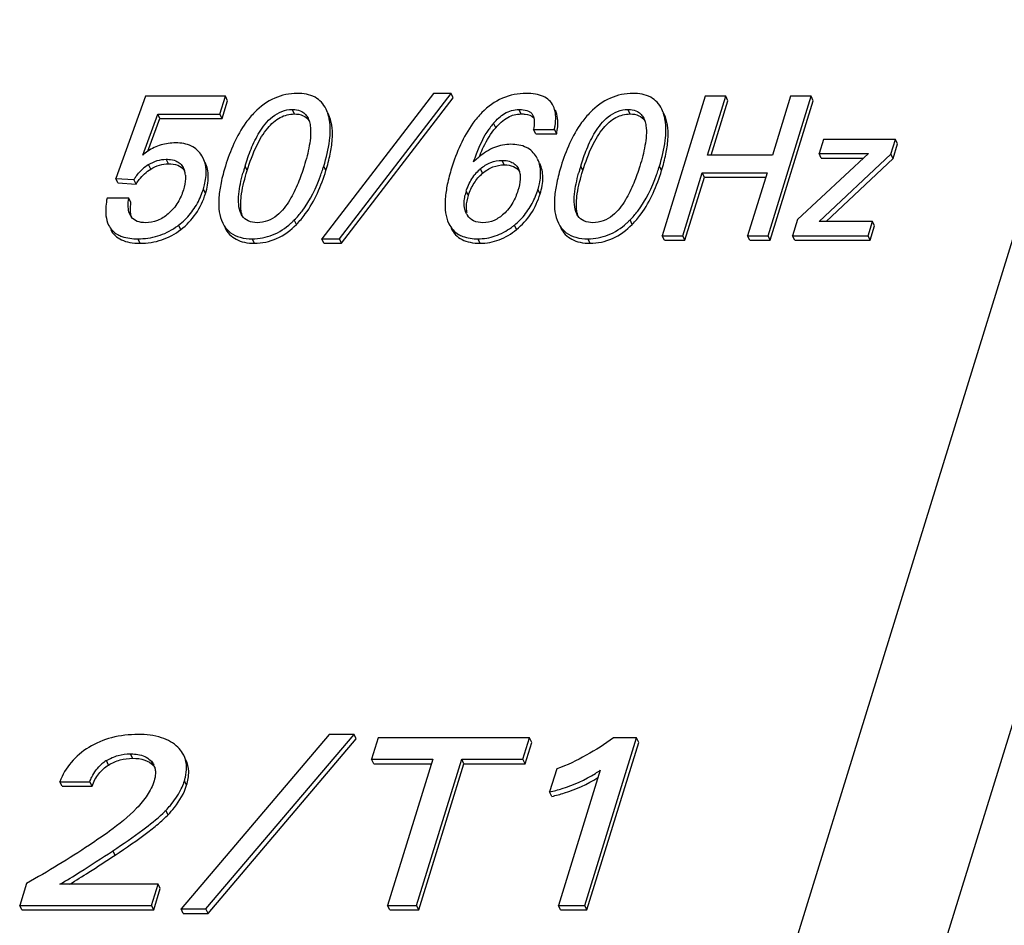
# Model space of a CAD drawing. Header units: millimetres. Extents: x 0 to 594, y 0 to 420.
# Tile 54 of 117: x 387.57 to 395.86, y 186.91 to 194.53. Entities that reach past the tile are written whole.
import ezdxf

# ---------------------------------------------------------------- set-up
doc = ezdxf.new("R2010")
doc.units = ezdxf.units.MM
doc.header["$LTSCALE"] = 32.67
doc.layers.get('0').update_dxf_attribs({"linetype": 'CONTINUOUS'})

msp = doc.modelspace()

# ---------------------------------------------------------------- linework, layer by layer
at = {"color": 9, "linetype": 'CONTINUOUS'}
for p, q in [((393.12214, 183.60569), (403.21632, 216.27047)), ((404.30971, 215.7305), (394.21554, 183.06574)), ((389.87895, 193.74033), (389.86064, 193.77763)), ((390.17583, 193.7166), (390.16257, 193.74362)), ((391.78768, 193.74033), (391.76938, 193.77763)), ((392.70606, 193.74033), (392.68776, 193.77763)), ((393.00295, 193.7166), (392.98969, 193.74362)), ((391.57419, 193.62422), (391.55589, 193.66151)), ((388.66929, 193.27613), (388.65099, 193.31343)), ((388.81802, 193.32139), (388.79971, 193.35869)), ((389.48129, 193.2633), (389.46298, 193.30059)), ((390.14452, 193.2633), (390.12622, 193.30059)), ((391.647, 193.31157), (391.6287, 193.34887)), ((392.3084, 193.2633), (392.2901, 193.30059)), ((392.97163, 193.2633), (392.95333, 193.30059)), ((388.94561, 193.28267), (388.94203, 193.28996)), ((391.4639, 193.24039), (391.4456, 193.27768)), ((391.76518, 193.27857), (391.7633, 193.28239)), ((389.13048, 193.07019), (389.11218, 193.10749)), ((391.34492, 193.05383), (391.32661, 193.09112)), ((391.9484, 193.06692), (391.9301, 193.10422)), ((388.92218, 192.76663), (388.90388, 192.80392)), ((389.89664, 192.80986), (389.87834, 192.84716)), ((391.75051, 192.76726), (391.73221, 192.80456)), ((392.72375, 192.80986), (392.70545, 192.84716)), ((388.57903, 192.65125), (388.56073, 192.68855)), ((389.5424, 192.65125), (389.52409, 192.68855)), ((391.44295, 192.65125), (391.42465, 192.68855)), ((392.36951, 192.65125), (392.35121, 192.68855)), ((388.51618, 188.31312), (388.49788, 188.35041)), ((388.31406, 188.25589), (388.29575, 188.29319)), ((388.69267, 188.25003), (388.67437, 188.28733)), ((388.9714, 188.0863), (388.9531, 188.1236)), ((388.81467, 187.8369), (388.79637, 187.8742)), ((388.3691, 187.49717), (388.35079, 187.53447))]:
    msp.add_line(p, q, dxfattribs=at)
at = {"color": 7, "linetype": 'CONTINUOUS'}
for p, q in [((388.625, 193.88891), (388.37428, 193.19668)), ((389.29804, 193.88891), (388.625, 193.88891)), ((389.25177, 193.73917), (389.29804, 193.88891)), ((389.31634, 193.85161), (389.29804, 193.88891)), ((391.0508, 193.91345), (390.10963, 192.68855)), ((390.25766, 192.68855), (391.19882, 193.91345)), ((390.27596, 192.65125), (391.21712, 193.87616)), ((391.19882, 193.91345), (391.0508, 193.91345)), ((391.21712, 193.87616), (391.19882, 193.91345)), ((393.33958, 193.88891), (392.97648, 192.71392)), ((393.51214, 193.88891), (393.33958, 193.88891)), ((393.35916, 193.39387), (393.51214, 193.88891)), ((393.53044, 193.85161), (393.51214, 193.88891)), ((393.86788, 192.71392), (394.23098, 193.88891)), ((394.05842, 193.88891), (393.90545, 193.39387)), ((394.23098, 193.88891), (394.05842, 193.88891)), ((394.24928, 193.85161), (394.23098, 193.88891)), ((389.27007, 193.70187), (389.31634, 193.85161)), ((393.38899, 193.39387), (393.53044, 193.85161)), ((393.88618, 192.67662), (394.24928, 193.85161)), ((388.60123, 193.39387), (388.72756, 193.73917)), ((388.74587, 193.70187), (388.72756, 193.73917)), ((388.72756, 193.73917), (389.25177, 193.73917)), ((389.27007, 193.70187), (389.25177, 193.73917)), ((390.15753, 193.7539), (390.14524, 193.78139)), ((390.17583, 193.7166), (390.16355, 193.7441)), ((392.98465, 193.7539), (392.97236, 193.78139)), ((393.00295, 193.7166), (392.99066, 193.7441)), ((388.64524, 193.42683), (388.74587, 193.70187)), ((388.74587, 193.70187), (389.27007, 193.70187)), ((391.91192, 193.57341), (391.89362, 193.61071)), ((391.89362, 193.61071), (392.06944, 193.61071)), ((391.91192, 193.57341), (392.08775, 193.57341)), ((392.08775, 193.57341), (392.06944, 193.61071)), ((394.33486, 193.52643), (394.29769, 193.40615)), ((394.94085, 193.52643), (394.33486, 193.52643)), ((394.90267, 193.40287), (394.94085, 193.52643)), ((394.92097, 193.36558), (394.95915, 193.48913)), ((394.95915, 193.48913), (394.94085, 193.52643)), ((389.10987, 193.36923), (389.09913, 193.38815)), ((391.92729, 193.36092), (391.91776, 193.37794)), ((393.90545, 193.39387), (393.35916, 193.39387)), ((394.71313, 193.40615), (394.11644, 192.85138)), ((394.31599, 193.36885), (394.29769, 193.40615)), ((394.29769, 193.40615), (394.71313, 193.40615)), ((394.29841, 192.8342), (394.90267, 193.40287)), ((394.92097, 193.36558), (394.90267, 193.40287)), ((394.31599, 193.36885), (394.67302, 193.36885)), ((394.35634, 192.8342), (394.92097, 193.36558)), ((388.94203, 193.28996), (388.94603, 193.28287)), ((391.7633, 193.28239), (391.76539, 193.27867)), ((393.14904, 192.71392), (393.31314, 193.24495)), ((393.33144, 193.20766), (393.31314, 193.24495)), ((393.31314, 193.24495), (393.85943, 193.24495)), ((393.85943, 193.24495), (393.69532, 192.71392)), ((388.39258, 193.15938), (388.37428, 193.19668)), ((388.37428, 193.19668), (388.52745, 193.18686)), ((388.39258, 193.15938), (388.54575, 193.14956)), ((388.54575, 193.14956), (388.52745, 193.18686)), ((393.16734, 192.67662), (393.33144, 193.20766)), ((393.33144, 193.20766), (393.8479, 193.20766)), ((388.48406, 193.03057), (388.30087, 193.03057)), ((388.50236, 192.99328), (388.48406, 193.03057)), ((391.32909, 192.89867), (391.32656, 192.90333)), ((389.26436, 192.84634), (389.27571, 192.82118)), ((391.16932, 192.83974), (391.18003, 192.81585)), ((392.09147, 192.84634), (392.10282, 192.82118)), ((394.11644, 192.85138), (394.07396, 192.71392)), ((394.74738, 192.8342), (394.29841, 192.8342)), ((394.71021, 192.71392), (394.74738, 192.8342)), ((394.72851, 192.67662), (394.76568, 192.7969)), ((394.76568, 192.7969), (394.74738, 192.8342)), ((392.99478, 192.67662), (392.97648, 192.71392)), ((392.97648, 192.71392), (393.14904, 192.71392)), ((393.16734, 192.67662), (393.14904, 192.71392)), ((393.71363, 192.67662), (393.69532, 192.71392)), ((393.69532, 192.71392), (393.86788, 192.71392)), ((393.88618, 192.67662), (393.86788, 192.71392)), ((394.09226, 192.67662), (394.07396, 192.71392)), ((394.07396, 192.71392), (394.71021, 192.71392)), ((394.72851, 192.67662), (394.71021, 192.71392)), ((390.12794, 192.65125), (390.10963, 192.68855)), ((390.10963, 192.68855), (390.25766, 192.68855)), ((390.12794, 192.65125), (390.27596, 192.65125)), ((390.27596, 192.65125), (390.25766, 192.68855)), ((392.99478, 192.67662), (393.16734, 192.67662)), ((393.71363, 192.67662), (393.88618, 192.67662)), ((394.09226, 192.67662), (394.72851, 192.67662)), ((390.17268, 188.51341), (388.92413, 187.04352)), ((389.1331, 187.04352), (390.38165, 188.51341)), ((390.38165, 188.51341), (390.17268, 188.51341)), ((390.39995, 188.47611), (390.38165, 188.51341)), ((389.1514, 187.00623), (390.39995, 188.47611)), ((390.58498, 188.48395), (390.52945, 188.30427)), ((391.85958, 188.48395), (390.58498, 188.48395)), ((391.80405, 188.30427), (391.85958, 188.48395)), ((391.82236, 188.26697), (391.87788, 188.44665)), ((391.87788, 188.44665), (391.85958, 188.48395)), ((392.3244, 187.07396), (392.76012, 188.48395)), ((392.3427, 187.03667), (392.77842, 188.44665)), ((392.76012, 188.48395), (392.56616, 188.48395)), ((392.77842, 188.44665), (392.76012, 188.48395)), ((390.54775, 188.26697), (390.52945, 188.30427)), ((390.52945, 188.30427), (391.04437, 188.30427)), ((390.54775, 188.26697), (391.03285, 188.26697)), ((391.04437, 188.30427), (390.66418, 187.07396)), ((390.90779, 187.07396), (391.28798, 188.30427)), ((390.92609, 187.03667), (391.30628, 188.26697)), ((391.30628, 188.26697), (391.28798, 188.30427)), ((391.28798, 188.30427), (391.80405, 188.30427)), ((391.30628, 188.26697), (391.82236, 188.26697)), ((391.82236, 188.26697), (391.80405, 188.30427)), ((392.08859, 188.22375), (392.02851, 188.02934)), ((392.4544, 188.21197), (392.10273, 187.07396)), ((387.92181, 188.07845), (387.90351, 188.11574)), ((387.90351, 188.11574), (388.15635, 188.11574)), ((387.92181, 188.07845), (388.17466, 188.07845)), ((388.17466, 188.07845), (388.15635, 188.11574)), ((392.04681, 187.99204), (392.02851, 188.02934)), ((388.34646, 187.53161), (388.35079, 187.53447)), ((387.62246, 187.25856), (387.56541, 187.07396)), ((388.7313, 187.25267), (387.9035, 187.25267)), ((388.67607, 187.07396), (388.7313, 187.25267)), ((388.7496, 187.21537), (388.7313, 187.25267)), ((388.69438, 187.03667), (388.7496, 187.21537)), ((387.58371, 187.03667), (387.56541, 187.07396)), ((387.56541, 187.07396), (388.67607, 187.07396)), ((387.58371, 187.03667), (388.69438, 187.03667)), ((388.69438, 187.03667), (388.67607, 187.07396)), ((388.94243, 187.00623), (388.92413, 187.04352)), ((388.92413, 187.04352), (389.1331, 187.04352)), ((388.94243, 187.00623), (389.1514, 187.00623)), ((389.1514, 187.00623), (389.1331, 187.04352)), ((390.68248, 187.03667), (390.66418, 187.07396)), ((390.66418, 187.07396), (390.90779, 187.07396)), ((390.68248, 187.03667), (390.92609, 187.03667)), ((390.92609, 187.03667), (390.90779, 187.07396)), ((392.12103, 187.03667), (392.10273, 187.07396)), ((392.10273, 187.07396), (392.3244, 187.07396)), ((392.12103, 187.03667), (392.3427, 187.03667)), ((392.3427, 187.03667), (392.3244, 187.07396))]:
    msp.add_line(p, q, dxfattribs=at)
for centre, radius, start, end in [((389.85509, 193.64278), 0.32221, 18.190677, 20.17289), ((389.83494, 193.63628), 0.34338, 14.678715, 18.17233), ((389.79247, 193.62547), 0.3872, 9.354964, 14.633121), ((392.6822, 193.64278), 0.32221, 18.190665, 20.17289), ((392.66205, 193.63628), 0.34338, 14.678718, 18.172319), ((392.61958, 193.62547), 0.3872, 9.354968, 14.633123), ((392.03567, 193.25476), 0.62903, 141.268154, 145.3796), ((391.99319, 193.28827), 0.57493, 139.518774, 141.224354), ((388.89825, 193.04522), 0.45801, 123.548128, 130.428389), ((392.65445, 192.90238), 1.30892, 157.837843, 158.653202), ((388.83165, 193.02105), 0.3437, 122.506672, 130.483782), ((388.82356, 193.03328), 0.32904, 121.633774, 122.462631), ((391.39636, 192.70271), 2.02371, 162.816077, 163.69358), ((388.40907, 193.8311), 1.79723, 341.902085, 342.83154), ((394.22348, 192.70271), 2.02371, 162.816077, 163.69358), ((391.23619, 193.8311), 1.79723, 341.902085, 342.83154), ((388.79592, 193.21256), 0.1657, 10.932787, 17.050187), ((388.77527, 193.20865), 0.18672, 5.167415, 10.909349), ((391.1214, 192.7831), 1.73724, 163.692179, 164.746467), ((388.52189, 193.79399), 1.67846, 340.259969, 341.909952), ((391.68467, 192.99792), 0.368, 132.25001, 140.832097), ((391.68305, 192.99973), 0.36557, 130.506603, 132.252518), ((393.94852, 192.7831), 1.73724, 163.692179, 164.746467), ((391.349, 193.79399), 1.67846, 340.259969, 341.909952), ((388.49323, 193.29624), 0.64703, 334.602015, 340.508347), ((388.44913, 193.31227), 0.69395, 340.475204, 342.836655), ((391.77756, 192.95122), 0.47215, 162.764302, 166.42221), ((391.28635, 193.30071), 0.67302, 335.061887, 340.582817), ((391.24205, 193.31673), 0.72012, 340.552902, 342.836117), ((388.60437, 192.9438), 0.1213, 206.244743, 207.767988), ((388.59839, 192.94051), 0.11448, 207.708376, 216.708162), ((391.52983, 192.94675), 0.20254, 184.920305, 190.394246), ((391.46746, 192.97232), 0.15675, 208.026983, 213.549646), ((388.54304, 193.27185), 0.59089, 304.602169, 306.952886), ((388.53483, 193.28288), 0.60464, 306.946848, 307.615068), ((389.40329, 193.31548), 0.66707, 311.919609, 314.375277), ((389.37804, 193.3415), 0.70332, 314.362923, 315.342858), ((391.34897, 193.27091), 0.60361, 306.351753, 308.638322), ((391.33439, 193.2893), 0.62709, 308.628934, 309.374385), ((392.23041, 193.31547), 0.66706, 311.919615, 314.375288), ((392.20516, 193.34149), 0.70332, 314.362934, 315.342877), ((388.45065, 188.03714), 0.29926, 122.039555, 130.451075), ((388.44997, 188.0383), 0.2979, 121.175225, 122.047064), ((388.57835, 188.14934), 0.15234, 41.373942, 42.813323), ((388.57352, 188.19798), 0.13476, 17.262903, 26.102816), ((391.816, 189.14248), 1.12845, 302.027561, 304.452841), ((388.4618, 188.27879), 0.51532, 332.80275, 339.340262), ((388.50165, 188.26323), 0.47255, 339.400811, 342.81375), ((388.18805, 188.45808), 0.84322, 313.756934, 315.242297), ((388.28508, 188.36165), 0.70642, 315.254549, 316.367133)]:
    msp.add_arc(centre, radius, start, end, dxfattribs=at)
for points, knots in [([(389.90262, 193.91345), (389.83799, 193.91345), (389.70285, 193.88573), (389.59347, 193.80338), (389.54526, 193.75472)], [0, 0, 0, 0, 0.4854236, 1, 1, 1, 1]), ([(390.14571, 193.78162), (390.13545, 193.80253), (390.10957, 193.8414), (390.03108, 193.90129), (389.9538, 193.91345), (389.90262, 193.91345)], [0, 0, 0, 0, 0.2400589, 0.4724823, 1, 1, 1, 1]), ([(391.83016, 193.91345), (391.76267, 193.91345), (391.62253, 193.88597), (391.5082, 193.80164), (391.45848, 193.75163)], [0, 0, 0, 0, 0.4890416, 1, 1, 1, 1]), ([(392.05869, 193.80826), (392.05033, 193.8253), (392.02699, 193.85748), (391.97437, 193.89125), (391.90691, 193.91019), (391.85713, 193.91345), (391.83016, 193.91345)], [0, 0, 0, 0, 0.2148903, 0.4384676, 0.6946993, 1, 1, 1, 1]), ([(392.72973, 193.91345), (392.66511, 193.91345), (392.52997, 193.88573), (392.42059, 193.80338), (392.37237, 193.75472)], [0, 0, 0, 0, 0.4854239, 1, 1, 1, 1]), ([(392.97283, 193.78162), (392.96257, 193.80253), (392.93669, 193.8414), (392.8582, 193.90129), (392.78092, 193.91345), (392.72973, 193.91345)], [0, 0, 0, 0, 0.240059, 0.4724826, 1, 1, 1, 1]), ([(392.07958, 193.71805), (392.07923, 193.72645), (392.07675, 193.75731), (392.06864, 193.78799), (392.05869, 193.80826)], [0, 0, 0, 0, 0.2714034, 1, 1, 1, 1]), ([(389.54526, 193.75472), (389.51829, 193.7275), (389.40664, 193.59387), (389.33767, 193.42966), (389.29779, 193.30059)], [0, 0, 0, 0, 0.2209409, 1, 1, 1, 1]), ([(389.46298, 193.30059), (389.478, 193.34918), (389.5122, 193.44719), (389.56937, 193.56633), (389.632, 193.65696), (389.69315, 193.72021), (389.77076, 193.76688), (389.83122, 193.77763), (389.86064, 193.77763)], [0, 0, 0, 0, 0.2305721, 0.4703164, 0.5963726, 0.7287592, 0.8665699, 1, 1, 1, 1]), ([(389.48129, 193.2633), (389.50326, 193.33442), (389.5492, 193.45981), (389.6398, 193.61588), (389.73503, 193.70304), (389.81714, 193.73538), (389.85847, 193.74033), (389.87895, 193.74033)], [0, 0, 0, 0, 0.3377966, 0.6036007, 0.813382, 0.907097, 1, 1, 1, 1]), ([(389.86064, 193.77763), (389.86796, 193.77763), (389.89546, 193.77647), (389.92316, 193.76957), (389.94105, 193.76006)], [0, 0, 0, 0, 0.2652478, 1, 1, 1, 1]), ([(389.87895, 193.74033), (389.9042, 193.74033), (389.95318, 193.73367), (389.99141, 193.70076), (390.00363, 193.68225)], [0, 0, 0, 0, 0.532319, 1, 1, 1, 1]), ([(389.94105, 193.76006), (389.95288, 193.75378), (389.97412, 193.7374), (389.98876, 193.71516), (389.99442, 193.70364)], [0, 0, 0, 0, 0.5108022, 1, 1, 1, 1]), ([(390.14452, 193.2633), (390.15862, 193.30894), (390.18156, 193.39498), (390.20445, 193.54633), (390.19816, 193.65587), (390.17583, 193.7166)], [0, 0, 0, 0, 0.3113316, 0.5782811, 1, 1, 1, 1]), ([(391.45848, 193.75163), (391.43072, 193.72372), (391.31528, 193.5861), (391.24403, 193.41669), (391.20285, 193.28341)], [0, 0, 0, 0, 0.2201075, 1, 1, 1, 1]), ([(391.55589, 193.66151), (391.58281, 193.69304), (391.62981, 193.73711), (391.70665, 193.77169), (391.74884, 193.77763), (391.76938, 193.77763)], [0, 0, 0, 0, 0.4971465, 0.7537877, 1, 1, 1, 1]), ([(391.57419, 193.62422), (391.60327, 193.65828), (391.65213, 193.70325), (391.7299, 193.73531), (391.76867, 193.74033), (391.78768, 193.74033)], [0, 0, 0, 0, 0.5373519, 0.7719052, 1, 1, 1, 1]), ([(391.76938, 193.77763), (391.77661, 193.77763), (391.80409, 193.77684), (391.83217, 193.77223), (391.85064, 193.76371)], [0, 0, 0, 0, 0.2624644, 1, 1, 1, 1]), ([(391.78768, 193.74033), (391.79962, 193.74033), (391.83669, 193.73874), (391.87731, 193.72722), (391.89465, 193.70815)], [0, 0, 0, 0, 0.3166292, 1, 1, 1, 1]), ([(391.85064, 193.76371), (391.85387, 193.76222), (391.86591, 193.75591), (391.87647, 193.74647), (391.88209, 193.73815)], [0, 0, 0, 0, 0.2617796, 1, 1, 1, 1]), ([(392.06944, 193.61071), (392.0714, 193.62033), (392.07776, 193.65574), (392.08065, 193.69191), (392.07958, 193.71805)], [0, 0, 0, 0, 0.2730327, 1, 1, 1, 1]), ([(392.08775, 193.57341), (392.0917, 193.59286), (392.10202, 193.65811), (392.09756, 193.72906), (392.077, 193.77096)], [0, 0, 0, 0, 0.29844, 1, 1, 1, 1]), ([(392.37237, 193.75472), (392.34541, 193.7275), (392.23375, 193.59387), (392.16479, 193.42966), (392.12491, 193.30059)], [0, 0, 0, 0, 0.2209409, 1, 1, 1, 1]), ([(392.2901, 193.30059), (392.30511, 193.34918), (392.33932, 193.44719), (392.39649, 193.56633), (392.45911, 193.65696), (392.52027, 193.72021), (392.59788, 193.76688), (392.65833, 193.77763), (392.68776, 193.77763)], [0, 0, 0, 0, 0.2305721, 0.4703164, 0.5963726, 0.7287592, 0.8665699, 1, 1, 1, 1]), ([(392.3084, 193.2633), (392.33038, 193.33442), (392.37631, 193.45981), (392.46692, 193.61588), (392.56215, 193.70304), (392.64426, 193.73538), (392.68559, 193.74033), (392.70606, 193.74033)], [0, 0, 0, 0, 0.3377965, 0.6036005, 0.8133818, 0.9070969, 1, 1, 1, 1]), ([(392.68776, 193.77763), (392.69507, 193.77763), (392.72258, 193.77647), (392.75027, 193.76957), (392.76816, 193.76006)], [0, 0, 0, 0, 0.2652478, 1, 1, 1, 1]), ([(392.70606, 193.74033), (392.73131, 193.74033), (392.7803, 193.73367), (392.81852, 193.70076), (392.83074, 193.68225)], [0, 0, 0, 0, 0.5323188, 1, 1, 1, 1]), ([(392.76816, 193.76006), (392.77999, 193.75378), (392.80124, 193.7374), (392.81588, 193.71516), (392.82153, 193.70364)], [0, 0, 0, 0, 0.5108021, 1, 1, 1, 1]), ([(392.97163, 193.2633), (392.98574, 193.30894), (393.00868, 193.39498), (393.03156, 193.54633), (393.02527, 193.65587), (393.00295, 193.7166)], [0, 0, 0, 0, 0.3113315, 0.578281, 1, 1, 1, 1]), ([(390.01242, 193.64223), (390.01648, 193.61479), (390.0169, 193.55782), (390.00146, 193.44286), (389.97856, 193.35736), (389.96102, 193.30059)], [0, 0, 0, 0, 0.239372, 0.4873043, 1, 1, 1, 1]), ([(390.12622, 193.30059), (390.14802, 193.37115), (390.17973, 193.49876), (390.18389, 193.63195), (390.17452, 193.68841)], [0, 0, 0, 0, 0.5633991, 1, 1, 1, 1]), ([(392.83954, 193.64223), (392.8436, 193.61479), (392.84402, 193.55782), (392.82858, 193.44286), (392.80568, 193.35736), (392.78814, 193.30059)], [0, 0, 0, 0, 0.239372, 0.4873043, 1, 1, 1, 1]), ([(392.95333, 193.30059), (392.97514, 193.37115), (393.00685, 193.49876), (393.01101, 193.63195), (393.00164, 193.68841)], [0, 0, 0, 0, 0.5633991, 1, 1, 1, 1]), ([(391.38831, 193.33578), (391.39599, 193.35926), (391.42973, 193.45534), (391.4741, 193.54863), (391.51802, 193.61214)], [0, 0, 0, 0, 0.2424069, 1, 1, 1, 1]), ([(391.44223, 193.39614), (391.45142, 193.4187), (391.48692, 193.49916), (391.53285, 193.5758), (391.57419, 193.62422)], [0, 0, 0, 0, 0.2767279, 1, 1, 1, 1]), ([(388.87899, 193.49615), (388.83755, 193.49615), (388.75473, 193.48519), (388.67913, 193.44943), (388.64514, 193.42694)], [0, 0, 0, 0, 0.5042204, 1, 1, 1, 1]), ([(389.09913, 193.38815), (389.08855, 193.40548), (389.06299, 193.43742), (388.99143, 193.4859), (388.92398, 193.49615), (388.87899, 193.49615)], [0, 0, 0, 0, 0.2382366, 0.4723673, 1, 1, 1, 1]), ([(391.70257, 193.4847), (391.65591, 193.4847), (391.55768, 193.46537), (391.4742, 193.41167), (391.43532, 193.3792)], [0, 0, 0, 0, 0.4794741, 1, 1, 1, 1]), ([(391.91776, 193.37794), (391.90757, 193.39498), (391.88282, 193.42647), (391.81297, 193.47448), (391.74674, 193.4847), (391.70257, 193.4847)], [0, 0, 0, 0, 0.2376339, 0.4715406, 1, 1, 1, 1]), ([(391.43532, 193.3792), (391.43133, 193.37586), (391.41513, 193.36197), (391.39964, 193.34726), (391.38831, 193.33578)], [0, 0, 0, 0, 0.2438621, 1, 1, 1, 1]), ([(388.65099, 193.31343), (388.67371, 193.32742), (388.72148, 193.35026), (388.77408, 193.35869), (388.79971, 193.35869)], [0, 0, 0, 0, 0.5100549, 1, 1, 1, 1]), ([(388.66929, 193.27613), (388.69223, 193.29026), (388.74004, 193.31306), (388.79263, 193.32139), (388.81802, 193.32139)], [0, 0, 0, 0, 0.5148933, 1, 1, 1, 1]), ([(388.79971, 193.35869), (388.80685, 193.35869), (388.83401, 193.35774), (388.86135, 193.3524), (388.87988, 193.34464)], [0, 0, 0, 0, 0.2619901, 1, 1, 1, 1]), ([(388.81802, 193.32139), (388.84471, 193.32139), (388.89499, 193.31568), (388.93712, 193.28523), (388.95068, 193.26736)], [0, 0, 0, 0, 0.5432643, 1, 1, 1, 1]), ([(388.87988, 193.34464), (388.89318, 193.33907), (388.91768, 193.32426), (388.93535, 193.30178), (388.94203, 193.28996)], [0, 0, 0, 0, 0.5150413, 1, 1, 1, 1]), ([(389.13336, 193.28793), (389.13245, 193.29517), (389.12788, 193.32306), (389.11884, 193.35027), (389.1096, 193.36909)], [0, 0, 0, 0, 0.2580617, 1, 1, 1, 1]), ([(389.13048, 193.07019), (389.14485, 193.11669), (389.16302, 193.2051), (389.14558, 193.29577), (389.1279, 193.3318)], [0, 0, 0, 0, 0.5480744, 1, 1, 1, 1]), ([(389.29779, 193.30059), (389.28357, 193.25458), (389.26028, 193.16798), (389.23649, 193.01653), (389.2417, 192.90668), (389.26436, 192.84634)], [0, 0, 0, 0, 0.3131216, 0.5809723, 1, 1, 1, 1]), ([(389.96102, 193.30059), (389.94606, 193.25219), (389.91204, 193.15455), (389.85533, 193.0358), (389.7933, 192.94537), (389.73272, 192.88212), (389.65565, 192.83523), (389.5954, 192.82438), (389.56607, 192.82438)], [0, 0, 0, 0, 0.2306461, 0.4703558, 0.5963358, 0.7286347, 0.8664675, 1, 1, 1, 1]), ([(391.4456, 193.27768), (391.47128, 193.29962), (391.52858, 193.33628), (391.59589, 193.34887), (391.6287, 193.34887)], [0, 0, 0, 0, 0.5072291, 1, 1, 1, 1]), ([(391.4639, 193.24039), (391.48989, 193.26259), (391.54731, 193.29917), (391.6146, 193.31157), (391.647, 193.31157)], [0, 0, 0, 0, 0.5133632, 1, 1, 1, 1]), ([(391.6287, 193.34887), (391.63514, 193.34887), (391.65972, 193.34808), (391.68443, 193.34354), (391.70138, 193.33694)], [0, 0, 0, 0, 0.2613283, 1, 1, 1, 1]), ([(391.647, 193.31157), (391.67318, 193.31157), (391.72261, 193.30603), (391.76275, 193.27427), (391.77496, 193.25615)], [0, 0, 0, 0, 0.5451236, 1, 1, 1, 1]), ([(391.70138, 193.33694), (391.71482, 193.33169), (391.73959, 193.31716), (391.75693, 193.29434), (391.7633, 193.28239)], [0, 0, 0, 0, 0.5160353, 1, 1, 1, 1]), ([(391.95081, 193.27908), (391.94992, 193.28637), (391.94543, 193.31446), (391.93636, 193.34187), (391.92706, 193.36081)], [0, 0, 0, 0, 0.2580337, 1, 1, 1, 1]), ([(391.9484, 193.06692), (391.96248, 193.11246), (391.98017, 193.19926), (391.96274, 193.28811), (391.94537, 193.32352)], [0, 0, 0, 0, 0.5472045, 1, 1, 1, 1]), ([(392.12491, 193.30059), (392.11069, 193.25458), (392.08739, 193.16798), (392.0636, 193.01653), (392.06882, 192.90668), (392.09147, 192.84634)], [0, 0, 0, 0, 0.3131215, 0.5809723, 1, 1, 1, 1]), ([(392.78814, 193.30059), (392.77318, 193.25219), (392.73916, 193.15455), (392.68245, 193.0358), (392.62042, 192.94537), (392.55983, 192.88212), (392.48276, 192.83523), (392.42251, 192.82438), (392.39318, 192.82438)], [0, 0, 0, 0, 0.2306461, 0.4703558, 0.5963358, 0.7286347, 0.8664675, 1, 1, 1, 1]), ([(388.52745, 193.18686), (388.53283, 193.19545), (388.55611, 193.23023), (388.58437, 193.26188), (388.60851, 193.28246)], [0, 0, 0, 0, 0.2421648, 1, 1, 1, 1]), ([(388.54575, 193.14956), (388.55403, 193.16276), (388.58771, 193.21147), (388.63212, 193.25323), (388.66929, 193.27613)], [0, 0, 0, 0, 0.2630016, 1, 1, 1, 1]), ([(388.96123, 193.22547), (388.96216, 193.21537), (388.9628, 193.17318), (388.95357, 193.13144), (388.94414, 193.10094)], [0, 0, 0, 0, 0.241083, 1, 1, 1, 1]), ([(389.11218, 193.10749), (389.11718, 193.12369), (389.13293, 193.18231), (389.13884, 193.24443), (389.13336, 193.28793)], [0, 0, 0, 0, 0.2788428, 1, 1, 1, 1]), ([(389.43008, 192.89925), (389.41802, 192.92381), (389.40641, 192.98008), (389.41039, 193.09575), (389.42967, 193.18258), (389.44536, 193.24015)], [0, 0, 0, 0, 0.2367051, 0.4837084, 1, 1, 1, 1]), ([(389.43053, 192.92223), (389.42329, 192.96988), (389.43213, 193.0872), (389.4614, 193.19894), (389.48129, 193.2633)], [0, 0, 0, 0, 0.4170682, 1, 1, 1, 1]), ([(389.87834, 192.84716), (389.90171, 192.87082), (389.99793, 192.98334), (390.06307, 193.11947), (390.10172, 193.22708)], [0, 0, 0, 0, 0.2253499, 1, 1, 1, 1]), ([(389.89664, 192.80986), (389.92358, 192.83713), (390.03514, 192.9706), (390.10468, 193.1344), (390.14452, 193.2633)], [0, 0, 0, 0, 0.2212675, 1, 1, 1, 1]), ([(391.20285, 193.28341), (391.18889, 193.23825), (391.16604, 193.15339), (391.14266, 193.0055), (391.14747, 192.89847), (391.16932, 192.83974)], [0, 0, 0, 0, 0.3146899, 0.5828417, 1, 1, 1, 1]), ([(391.32661, 193.09112), (391.33032, 193.10313), (391.34767, 193.1527), (391.37413, 193.19936), (391.39936, 193.23035)], [0, 0, 0, 0, 0.239307, 1, 1, 1, 1]), ([(391.34492, 193.05383), (391.3562, 193.09034), (391.38666, 193.15948), (391.4363, 193.21681), (391.4639, 193.24039)], [0, 0, 0, 0, 0.5128528, 1, 1, 1, 1]), ([(391.78002, 193.22019), (391.78072, 193.21008), (391.78049, 193.16796), (391.77097, 193.12647), (391.76156, 193.09603)], [0, 0, 0, 0, 0.2413607, 1, 1, 1, 1]), ([(391.9301, 193.10422), (391.93494, 193.11988), (391.95021, 193.1767), (391.95594, 193.23687), (391.95081, 193.27908)], [0, 0, 0, 0, 0.2782969, 1, 1, 1, 1]), ([(392.2572, 192.89925), (392.24514, 192.92381), (392.23353, 192.98008), (392.23751, 193.09575), (392.25679, 193.18258), (392.27248, 193.24015)], [0, 0, 0, 0, 0.2367051, 0.4837084, 1, 1, 1, 1]), ([(392.25764, 192.92223), (392.25041, 192.96988), (392.25924, 193.0872), (392.28851, 193.19894), (392.3084, 193.2633)], [0, 0, 0, 0, 0.4170682, 1, 1, 1, 1]), ([(392.70545, 192.84716), (392.72883, 192.87082), (392.82504, 192.98334), (392.89019, 193.11947), (392.92883, 193.22708)], [0, 0, 0, 0, 0.2253499, 1, 1, 1, 1]), ([(392.72375, 192.80986), (392.7507, 192.83713), (392.86225, 192.9706), (392.9318, 193.1344), (392.97163, 193.2633)], [0, 0, 0, 0, 0.2212675, 1, 1, 1, 1]), ([(388.94414, 193.10094), (388.93278, 193.06418), (388.90105, 192.98925), (388.84832, 192.92607), (388.81626, 192.89884)], [0, 0, 0, 0, 0.4777528, 1, 1, 1, 1]), ([(388.92218, 192.76663), (388.9708, 192.80409), (389.05865, 192.89536), (389.11191, 193.01012), (389.13048, 193.07019)], [0, 0, 0, 0, 0.4940056, 1, 1, 1, 1]), ([(391.32803, 192.92938), (391.32721, 192.93877), (391.32633, 192.98088), (391.33529, 193.02269), (391.34492, 193.05383)], [0, 0, 0, 0, 0.2243941, 1, 1, 1, 1]), ([(391.76156, 193.09603), (391.75057, 193.06046), (391.72084, 192.98798), (391.67208, 192.92546), (391.64212, 192.89822)], [0, 0, 0, 0, 0.4789908, 1, 1, 1, 1]), ([(391.75051, 192.76726), (391.79661, 192.80509), (391.87946, 192.89627), (391.93027, 193.00824), (391.9484, 193.06692)], [0, 0, 0, 0, 0.4926394, 1, 1, 1, 1]), ([(388.30087, 193.03057), (388.29652, 193.00817), (388.28529, 192.93339), (388.29038, 192.85224), (388.31388, 192.80435)], [0, 0, 0, 0, 0.2996386, 1, 1, 1, 1]), ([(388.48092, 192.94386), (388.48013, 192.95091), (388.47824, 192.97986), (388.48085, 193.00893), (388.48406, 193.03057)], [0, 0, 0, 0, 0.2449376, 1, 1, 1, 1]), ([(388.49922, 192.90656), (388.4985, 192.91303), (388.49656, 192.94197), (388.49906, 192.97106), (388.50236, 192.99328)], [0, 0, 0, 0, 0.2246189, 1, 1, 1, 1]), ([(388.90388, 192.80392), (388.94064, 192.83225), (389.00816, 192.8973), (389.0578, 192.97686), (389.07772, 193.01872)], [0, 0, 0, 0, 0.5003081, 1, 1, 1, 1]), ([(391.32668, 192.90338), (391.32277, 192.91136), (391.30955, 192.94534), (391.30755, 192.98282), (391.30992, 193.01013)], [0, 0, 0, 0, 0.2447921, 1, 1, 1, 1]), ([(391.73221, 192.80456), (391.76694, 192.83306), (391.8306, 192.89806), (391.87754, 192.97599), (391.89662, 193.01694)], [0, 0, 0, 0, 0.498616, 1, 1, 1, 1]), ([(388.5063, 192.87194), (388.50546, 192.87462), (388.50223, 192.88596), (388.50022, 192.89764), (388.49922, 192.90656)], [0, 0, 0, 0, 0.2381932, 1, 1, 1, 1]), ([(388.81626, 192.89884), (388.78935, 192.87598), (388.72947, 192.83764), (388.65909, 192.82438), (388.62479, 192.82438)], [0, 0, 0, 0, 0.5072613, 1, 1, 1, 1]), ([(389.44024, 192.88169), (389.43917, 192.88482), (389.43498, 192.89808), (389.43212, 192.91175), (389.43053, 192.92223)], [0, 0, 0, 0, 0.2377993, 1, 1, 1, 1]), ([(389.56607, 192.82438), (389.54041, 192.82438), (389.49096, 192.83105), (389.45219, 192.86396), (389.43977, 192.88243)], [0, 0, 0, 0, 0.5355355, 1, 1, 1, 1]), ([(391.46662, 192.82438), (391.44012, 192.82438), (391.38887, 192.83174), (391.34956, 192.86653), (391.33682, 192.88569)], [0, 0, 0, 0, 0.5352843, 1, 1, 1, 1]), ([(391.64212, 192.89822), (391.61792, 192.87623), (391.56395, 192.83829), (391.49856, 192.82438), (391.46662, 192.82438)], [0, 0, 0, 0, 0.5058688, 1, 1, 1, 1]), ([(392.26736, 192.88169), (392.26628, 192.88482), (392.2621, 192.89808), (392.25924, 192.91175), (392.25764, 192.92223)], [0, 0, 0, 0, 0.2377994, 1, 1, 1, 1]), ([(392.39318, 192.82438), (392.36753, 192.82438), (392.31808, 192.83105), (392.2793, 192.86396), (392.26689, 192.88243)], [0, 0, 0, 0, 0.5355355, 1, 1, 1, 1]), ([(388.31388, 192.80435), (388.32207, 192.78768), (388.34367, 192.75625), (388.37419, 192.73345), (388.39067, 192.7243)], [0, 0, 0, 0, 0.4963367, 1, 1, 1, 1]), ([(388.62479, 192.82438), (388.60139, 192.82438), (388.55675, 192.82904), (388.51878, 192.85581), (388.50661, 192.87208)], [0, 0, 0, 0, 0.535242, 1, 1, 1, 1]), ([(389.27528, 192.82097), (389.27931, 192.81276), (389.29637, 192.78199), (389.3207, 192.75515), (389.34154, 192.73955)], [0, 0, 0, 0, 0.2599445, 1, 1, 1, 1]), ([(389.52409, 192.68855), (389.58202, 192.68855), (389.70234, 192.71084), (389.80363, 192.77845), (389.84895, 192.81913)], [0, 0, 0, 0, 0.4874931, 1, 1, 1, 1]), ([(389.5424, 192.65125), (389.60614, 192.65125), (389.74027, 192.67906), (389.84855, 192.7612), (389.89664, 192.80986)], [0, 0, 0, 0, 0.4823459, 1, 1, 1, 1]), ([(391.17964, 192.81566), (391.18883, 192.79694), (391.21197, 192.76201), (391.2448, 192.73587), (391.2624, 192.7256)], [0, 0, 0, 0, 0.5057514, 1, 1, 1, 1]), ([(392.1024, 192.82097), (392.10642, 192.81276), (392.12349, 192.78199), (392.14782, 192.75515), (392.16866, 192.73955)], [0, 0, 0, 0, 0.2599444, 1, 1, 1, 1]), ([(392.35121, 192.68855), (392.40914, 192.68855), (392.52946, 192.71084), (392.63074, 192.77845), (392.67607, 192.81913)], [0, 0, 0, 0, 0.4874929, 1, 1, 1, 1]), ([(392.36951, 192.65125), (392.43326, 192.65125), (392.56739, 192.67906), (392.67567, 192.7612), (392.72375, 192.80986)], [0, 0, 0, 0, 0.4823458, 1, 1, 1, 1]), ([(388.33218, 192.76706), (388.34138, 192.74832), (388.3667, 192.71301), (388.42364, 192.67573), (388.49643, 192.65486), (388.55005, 192.65125), (388.57903, 192.65125)], [0, 0, 0, 0, 0.2178508, 0.4422878, 0.6973993, 1, 1, 1, 1]), ([(388.39067, 192.7243), (388.40179, 192.71813), (388.4554, 192.69449), (388.51515, 192.68855), (388.56073, 192.68855)], [0, 0, 0, 0, 0.2181908, 1, 1, 1, 1]), ([(388.56073, 192.68855), (388.61738, 192.68855), (388.73044, 192.7036), (388.83295, 192.75399), (388.8786, 192.78548)], [0, 0, 0, 0, 0.5053144, 1, 1, 1, 1]), ([(388.57903, 192.65125), (388.64065, 192.65125), (388.76435, 192.66928), (388.87402, 192.72952), (388.92218, 192.76663)], [0, 0, 0, 0, 0.5033663, 1, 1, 1, 1]), ([(389.29358, 192.78367), (389.30392, 192.7626), (389.3302, 192.72337), (389.38803, 192.68006), (389.46084, 192.65552), (389.51406, 192.65125), (389.5424, 192.65125)], [0, 0, 0, 0, 0.2363635, 0.4665846, 0.7145971, 1, 1, 1, 1]), ([(389.34154, 192.73955), (389.36514, 192.72189), (389.425, 192.69464), (389.48955, 192.68855), (389.52409, 192.68855)], [0, 0, 0, 0, 0.4604115, 1, 1, 1, 1]), ([(391.19795, 192.77837), (391.20792, 192.75803), (391.2337, 192.72011), (391.29066, 192.67867), (391.36244, 192.65531), (391.41493, 192.65125), (391.44295, 192.65125)], [0, 0, 0, 0, 0.2330367, 0.4623131, 0.7117305, 1, 1, 1, 1]), ([(391.2624, 192.7256), (391.27324, 192.71927), (391.32401, 192.69531), (391.38134, 192.68855), (391.42465, 192.68855)], [0, 0, 0, 0, 0.2248038, 1, 1, 1, 1]), ([(391.42465, 192.68855), (391.47396, 192.68855), (391.5755, 192.70498), (391.66538, 192.75432), (391.70676, 192.78476)], [0, 0, 0, 0, 0.4898398, 1, 1, 1, 1]), ([(391.44295, 192.65125), (391.49706, 192.65125), (391.60949, 192.67142), (391.7063, 192.73098), (391.75051, 192.76726)], [0, 0, 0, 0, 0.4861958, 1, 1, 1, 1]), ([(392.1207, 192.78367), (392.13104, 192.7626), (392.15731, 192.72337), (392.21514, 192.68006), (392.28795, 192.65552), (392.34117, 192.65125), (392.36951, 192.65125)], [0, 0, 0, 0, 0.2363632, 0.4665842, 0.7145968, 1, 1, 1, 1]), ([(392.16866, 192.73955), (392.19225, 192.72189), (392.25211, 192.69464), (392.31667, 192.68855), (392.35121, 192.68855)], [0, 0, 0, 0, 0.4604112, 1, 1, 1, 1]), ([(388.56326, 188.51341), (388.48798, 188.51341), (388.34227, 188.49805), (388.20644, 188.44103), (388.14742, 188.40442)], [0, 0, 0, 0, 0.5201094, 1, 1, 1, 1]), ([(388.89818, 188.4054), (388.87978, 188.42358), (388.83642, 188.45636), (388.7254, 188.50401), (388.62954, 188.51341), (388.56326, 188.51341)], [0, 0, 0, 0, 0.2156354, 0.4474518, 1, 1, 1, 1]), ([(388.14742, 188.40442), (388.09204, 188.37006), (387.99147, 188.28728), (387.92557, 188.17432), (387.90351, 188.11574)], [0, 0, 0, 0, 0.5101134, 1, 1, 1, 1]), ([(388.94708, 188.33837), (388.9441, 188.34444), (388.93078, 188.36879), (388.91309, 188.39066), (388.89818, 188.4054)], [0, 0, 0, 0, 0.2436998, 1, 1, 1, 1]), ([(392.56616, 188.48395), (392.49221, 188.43149), (392.33943, 188.33268), (392.17446, 188.25397), (392.08859, 188.22375)], [0, 0, 0, 0, 0.4989882, 1, 1, 1, 1]), ([(388.29575, 188.29319), (388.32664, 188.31187), (388.39217, 188.34105), (388.46328, 188.35041), (388.49788, 188.35041)], [0, 0, 0, 0, 0.5105674, 1, 1, 1, 1]), ([(388.49788, 188.35041), (388.50458, 188.35041), (388.53066, 188.34983), (388.55677, 188.34671), (388.57568, 188.34233)], [0, 0, 0, 0, 0.2566111, 1, 1, 1, 1]), ([(388.57568, 188.34233), (388.59502, 188.33785), (388.63152, 188.32507), (388.66229, 188.30105), (388.67437, 188.28733)], [0, 0, 0, 0, 0.5206217, 1, 1, 1, 1]), ([(388.97083, 188.23723), (388.97065, 188.24623), (388.9683, 188.28095), (388.95844, 188.31522), (388.94708, 188.33837)], [0, 0, 0, 0, 0.2587209, 1, 1, 1, 1]), ([(388.15635, 188.11574), (388.16143, 188.12908), (388.18505, 188.18435), (388.22156, 188.23506), (388.25649, 188.26486)], [0, 0, 0, 0, 0.2371444, 1, 1, 1, 1]), ([(388.17466, 188.07845), (388.18883, 188.11567), (388.22461, 188.18459), (388.28284, 188.237), (388.31406, 188.25589)], [0, 0, 0, 0, 0.521861, 1, 1, 1, 1]), ([(388.31406, 188.25589), (388.3443, 188.27419), (388.4097, 188.30354), (388.48083, 188.31312), (388.51618, 188.31312)], [0, 0, 0, 0, 0.5000646, 1, 1, 1, 1]), ([(388.51618, 188.31312), (388.55082, 188.31312), (388.61443, 188.30675), (388.67104, 188.27345), (388.69011, 188.25287)], [0, 0, 0, 0, 0.5525658, 1, 1, 1, 1]), ([(388.9531, 188.1236), (388.95615, 188.13347), (388.96633, 188.1705), (388.9714, 188.20915), (388.97083, 188.23723)], [0, 0, 0, 0, 0.2689086, 1, 1, 1, 1]), ([(388.9714, 188.0863), (388.98293, 188.1236), (388.99679, 188.19676), (388.98033, 188.27062), (388.96538, 188.30108)], [0, 0, 0, 0, 0.5350138, 1, 1, 1, 1]), ([(388.70843, 188.20493), (388.70895, 188.19816), (388.70937, 188.16999), (388.70364, 188.142), (388.69734, 188.12164)], [0, 0, 0, 0, 0.2415457, 1, 1, 1, 1]), ([(392.02851, 188.02934), (392.06394, 188.03752), (392.19833, 188.07367), (392.32729, 188.13126), (392.41445, 188.18579)], [0, 0, 0, 0, 0.2612352, 1, 1, 1, 1]), ([(388.69734, 188.12164), (388.68432, 188.07951), (388.6416, 187.99682), (388.51868, 187.84942), (388.40292, 187.75641), (388.32179, 187.69846)], [0, 0, 0, 0, 0.2305049, 0.4787871, 1, 1, 1, 1]), ([(388.81467, 187.8369), (388.83355, 187.85672), (388.89864, 187.93063), (388.95036, 188.01821), (388.9714, 188.0863)], [0, 0, 0, 0, 0.2774931, 1, 1, 1, 1]), ([(392.04681, 187.99204), (392.08249, 188.00028), (392.21782, 188.03672), (392.34762, 188.09492), (392.43525, 188.15006)], [0, 0, 0, 0, 0.2612865, 1, 1, 1, 1]), ([(388.79637, 187.8742), (388.80938, 187.88786), (388.85621, 187.93981), (388.89685, 187.99778), (388.92015, 188.04326)], [0, 0, 0, 0, 0.2696764, 1, 1, 1, 1]), ([(388.35079, 187.53447), (388.43642, 187.59091), (388.5808, 187.69001), (388.71879, 187.7988), (388.77121, 187.84904)], [0, 0, 0, 0, 0.5854611, 1, 1, 1, 1]), ([(388.3691, 187.49717), (388.46252, 187.55875), (388.58986, 187.64581), (388.73633, 187.76221), (388.79191, 187.81302), (388.81467, 187.8369)], [0, 0, 0, 0, 0.5982152, 0.8236003, 1, 1, 1, 1]), ([(388.32179, 187.69846), (388.26598, 187.6586), (388.0392, 187.50216), (387.8031, 187.35943), (387.62246, 187.25856)], [0, 0, 0, 0, 0.2489306, 1, 1, 1, 1]), ([(387.9035, 187.25267), (387.96177, 187.28461), (388.10991, 187.37714), (388.25623, 187.47216), (388.34646, 187.53161)], [0, 0, 0, 0, 0.3808088, 1, 1, 1, 1]), ([(387.98641, 187.25266), (388.04049, 187.285), (388.16856, 187.36577), (388.29531, 187.44854), (388.3691, 187.49717)], [0, 0, 0, 0, 0.4162699, 1, 1, 1, 1])]:
    msp.add_open_spline(points, degree=3, knots=knots, dxfattribs=at)
for points in [[(391.88209, 193.73815), (391.88407, 193.73521), (391.88584, 193.73212), (391.8874, 193.72894)], [(391.8874, 193.72894), (391.89058, 193.72246), (391.89292, 193.71555), (391.89465, 193.70855)], [(391.89465, 193.70855), (391.8966, 193.70066), (391.89777, 193.69257), (391.8984, 193.68448)], [(389.99442, 193.70364), (389.99759, 193.69718), (390.00032, 193.69047), (390.00264, 193.68365)], [(390.00264, 193.68365), (390.00723, 193.67023), (390.01035, 193.65627), (390.01242, 193.64223)], [(391.89901, 193.66896), (391.89909, 193.64946), (391.89689, 193.62993), (391.89362, 193.61071)], [(391.8984, 193.68448), (391.8988, 193.67932), (391.89899, 193.67414), (391.89901, 193.66896)], [(392.82153, 193.70364), (392.82471, 193.69718), (392.82743, 193.69047), (392.82976, 193.68365)], [(392.82976, 193.68365), (392.83434, 193.67023), (392.83746, 193.65627), (392.83954, 193.64223)], [(388.94582, 193.28277), (388.94923, 193.27581), (388.95206, 193.26855), (388.95434, 193.26115)], [(391.76524, 193.2786), (391.76851, 193.27192), (391.7712, 193.26493), (391.77335, 193.25781)], [(391.77335, 193.25781), (391.77702, 193.24562), (391.77913, 193.23289), (391.78002, 193.22019)], [(391.30992, 193.01013), (391.31144, 193.02762), (391.3145, 193.045), (391.31861, 193.06207)], [(388.49557, 192.89016), (388.48737, 192.9068), (388.48298, 192.92542), (388.48092, 192.94386)], [(389.43977, 192.88243), (389.43616, 192.8878), (389.43293, 192.89344), (389.43008, 192.89925)], [(392.26689, 192.88243), (392.26328, 192.8878), (392.26005, 192.89344), (392.2572, 192.89925)], [(388.67437, 188.28733), (388.68234, 188.27827), (388.68922, 188.2681), (388.69454, 188.25727)], [(388.70222, 188.23797), (388.70555, 188.22727), (388.70758, 188.2161), (388.70843, 188.20493)]]:
    msp.add_open_spline(points, degree=3, dxfattribs=at)

doc.saveas('drawing.dxf')
